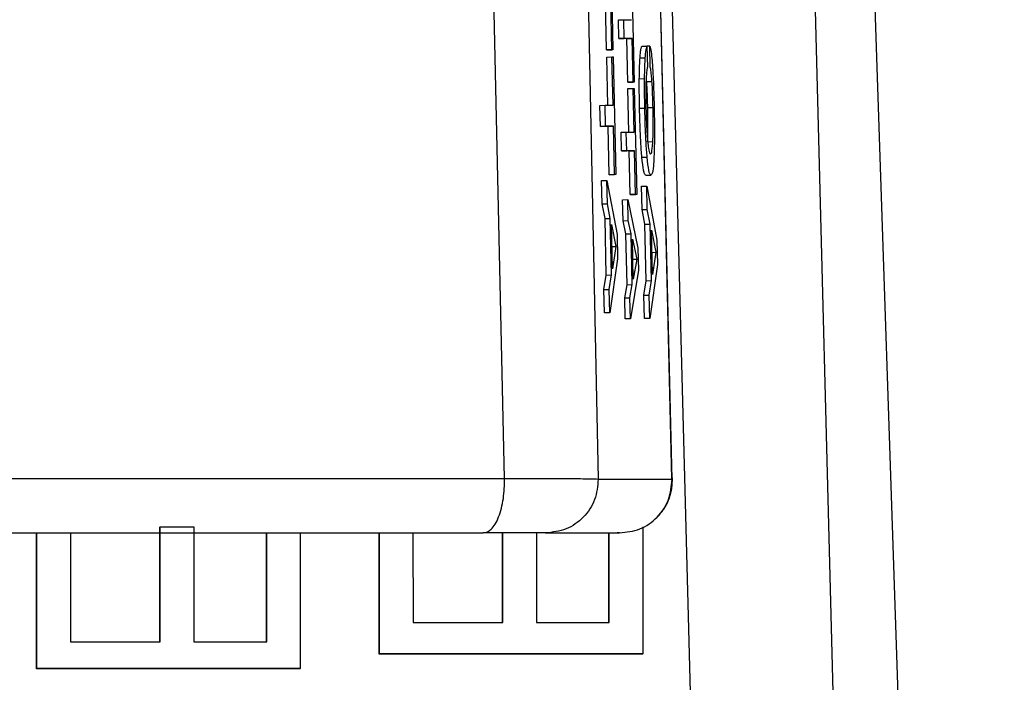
# Model space of a CAD drawing. Header units: inches. Extents: x 170 to 288, y 234 to 248.
# Tile 149 of 256: x 206.7768 to 206.8014, y 243.9091 to 243.9256. Entities that reach past the tile are written whole.
import ezdxf

# ---------------------------------------------------------------- set-up
doc = ezdxf.new("R2010")
doc.units = ezdxf.units.IN
doc.header["$LTSCALE"] = 0.25
doc.header["$MEASUREMENT"] = 0
doc.layers.add('SLIM E GUIDE MOTOR RH', color=7, linetype='Continuous')

msp = doc.modelspace()

# ---------------------------------------------------------------- linework, layer by layer
at = {"layer": 'SLIM E GUIDE MOTOR RH'}
for p, q in [((206.788921, 243.914163), (206.786474, 244.022283)), ((206.789028, 244.022241), (206.791251, 243.914149)), ((206.790507, 244.022257), (206.793076, 243.914155)), ((206.793089, 243.914149), (206.79052, 244.022241)), ((206.797683, 243.939528), (206.801361, 243.829117)), ((206.795669, 243.829102), (206.792797, 243.937194)), ((206.796361, 243.937237), (206.799132, 243.829117)), ((206.791552, 243.927767), (206.791617, 243.924836)), ((206.792087, 243.926671), (206.792146, 243.924034)), ((206.791457, 243.924833), (206.79143, 243.926038)), ((206.791588, 243.924836), (206.791562, 243.926041)), ((206.791757, 243.925584), (206.791888, 243.925587)), ((206.791767, 243.925115), (206.791757, 243.925584)), ((206.791888, 243.925587), (206.792083, 243.925587)), ((206.791898, 243.925118), (206.791888, 243.925587)), ((206.791767, 243.925115), (206.791898, 243.925118)), ((206.791962, 243.925115), (206.791767, 243.925115)), ((206.792093, 243.925118), (206.791898, 243.925118)), ((206.791962, 243.925115), (206.792093, 243.925118)), ((206.791986, 243.924031), (206.791962, 243.925115)), ((206.792117, 243.924034), (206.792093, 243.925118)), ((206.791457, 243.924833), (206.791588, 243.924836)), ((206.791486, 243.924833), (206.791457, 243.924833)), ((206.791617, 243.924836), (206.791486, 243.924833)), ((206.791617, 243.924836), (206.791588, 243.924836)), ((206.792334, 243.924926), (206.792465, 243.924929)), ((206.792465, 243.924929), (206.792476, 243.924408)), ((206.792535, 243.924929), (206.792465, 243.924927)), ((206.792546, 243.924408), (206.792535, 243.924929)), ((206.791461, 243.924656), (206.791592, 243.924659)), ((206.791488, 243.923455), (206.791461, 243.924656)), ((206.791592, 243.924659), (206.791621, 243.924659)), ((206.791619, 243.923455), (206.791592, 243.924659)), ((206.791621, 243.924659), (206.791686, 243.921729)), ((206.792292, 243.924637), (206.792422, 243.924639)), ((206.791986, 243.924031), (206.792117, 243.924034)), ((206.792015, 243.924031), (206.791986, 243.924031)), ((206.792146, 243.924034), (206.792015, 243.924031)), ((206.792146, 243.924034), (206.792117, 243.924034)), ((206.792274, 243.924118), (206.792405, 243.924121)), ((206.792458, 243.924045), (206.792589, 243.924048)), ((206.79199, 243.923871), (206.792121, 243.923874)), ((206.792014, 243.92279), (206.79199, 243.923871)), ((206.792121, 243.923874), (206.792149, 243.923874)), ((206.792145, 243.92279), (206.792121, 243.923874)), ((206.792149, 243.923874), (206.792208, 243.921237)), ((206.791293, 243.923452), (206.791424, 243.923455)), ((206.791304, 243.92293), (206.791293, 243.923452)), ((206.791424, 243.923455), (206.791619, 243.923455)), ((206.791435, 243.922933), (206.791424, 243.923455)), ((206.79228, 243.923385), (206.792411, 243.923387)), ((206.792484, 243.9234), (206.792615, 243.923402)), ((206.791304, 243.92293), (206.791435, 243.922933)), ((206.7915, 243.922931), (206.791304, 243.92293)), ((206.79163, 243.922933), (206.791435, 243.922933)), ((206.7915, 243.922931), (206.79163, 243.922933)), ((206.791526, 243.921726), (206.7915, 243.922931)), ((206.791657, 243.921729), (206.79163, 243.922933)), ((206.791819, 243.922787), (206.79195, 243.92279)), ((206.791829, 243.922318), (206.791819, 243.922787)), ((206.79195, 243.92279), (206.792145, 243.92279)), ((206.79196, 243.922321), (206.79195, 243.92279)), ((206.792479, 243.922547), (206.79261, 243.92255)), ((206.791829, 243.922318), (206.79196, 243.922321)), ((206.792024, 243.922318), (206.791829, 243.922318)), ((206.792155, 243.922321), (206.79196, 243.922321)), ((206.792024, 243.922318), (206.792155, 243.922321)), ((206.792048, 243.921234), (206.792024, 243.922318)), ((206.792179, 243.921237), (206.792155, 243.922321)), ((206.792338, 243.922162), (206.792469, 243.922165)), ((206.791334, 243.921581), (206.791465, 243.921584)), ((206.791347, 243.921), (206.791334, 243.921581)), ((206.791465, 243.921584), (206.791719, 243.920242)), ((206.791478, 243.921003), (206.791465, 243.921584)), ((206.791526, 243.921726), (206.791657, 243.921729)), ((206.791555, 243.921726), (206.791526, 243.921726)), ((206.791686, 243.921729), (206.791555, 243.921726)), ((206.791686, 243.921729), (206.791657, 243.921729)), ((206.792431, 243.921716), (206.792562, 243.921719)), ((206.792328, 243.921439), (206.792459, 243.921442)), ((206.792341, 243.920858), (206.792328, 243.921439)), ((206.792459, 243.921442), (206.792712, 243.9201)), ((206.792471, 243.920861), (206.792459, 243.921442)), ((206.791856, 243.921104), (206.791987, 243.921107)), ((206.791868, 243.920581), (206.791856, 243.921104)), ((206.791987, 243.921107), (206.792237, 243.919899)), ((206.791999, 243.920584), (206.791987, 243.921107)), ((206.792048, 243.921234), (206.792179, 243.921237)), ((206.792077, 243.921234), (206.792048, 243.921234)), ((206.792208, 243.921237), (206.792077, 243.921234)), ((206.792208, 243.921237), (206.792179, 243.921237)), ((206.791347, 243.921), (206.791478, 243.921003)), ((206.79142, 243.920639), (206.791347, 243.921)), ((206.791551, 243.920641), (206.791478, 243.921003)), ((206.792341, 243.920858), (206.792471, 243.920861)), ((206.792413, 243.920497), (206.792341, 243.920858)), ((206.792544, 243.920499), (206.792471, 243.920861)), ((206.79142, 243.920639), (206.791551, 243.920641)), ((206.791451, 243.919229), (206.79142, 243.920639)), ((206.791582, 243.919232), (206.791551, 243.920641)), ((206.791583, 243.920487), (206.791692, 243.919938)), ((206.791607, 243.919387), (206.791583, 243.920487)), ((206.791868, 243.920581), (206.791999, 243.920584)), ((206.79194, 243.920255), (206.791868, 243.920581)), ((206.79207, 243.920258), (206.791999, 243.920584)), ((206.792413, 243.920497), (206.792544, 243.920499)), ((206.792445, 243.919087), (206.792413, 243.920497)), ((206.792575, 243.91909), (206.792544, 243.920499)), ((206.792576, 243.920345), (206.792685, 243.919796)), ((206.792601, 243.919245), (206.792576, 243.920345)), ((206.791719, 243.920242), (206.791732, 243.919631)), ((206.79194, 243.920255), (206.79207, 243.920258)), ((206.791968, 243.918987), (206.79194, 243.920255)), ((206.792098, 243.91899), (206.79207, 243.920258)), ((206.792102, 243.920119), (206.79221, 243.919625)), ((206.792124, 243.919129), (206.792102, 243.920119)), ((206.792712, 243.9201), (206.792726, 243.919489)), ((206.791595, 243.919936), (206.791692, 243.919938)), ((206.791692, 243.919938), (206.791607, 243.919387)), ((206.792237, 243.919899), (206.79225, 243.919349)), ((206.791732, 243.919631), (206.791538, 243.91829)), ((206.792113, 243.919623), (206.79221, 243.919625)), ((206.79221, 243.919625), (206.792124, 243.919129)), ((206.792588, 243.919794), (206.792685, 243.919796)), ((206.792685, 243.919796), (206.792601, 243.919245)), ((206.792726, 243.919489), (206.792532, 243.918148)), ((206.791394, 243.918868), (206.791451, 243.919229)), ((206.791451, 243.919229), (206.791582, 243.919232)), ((206.791525, 243.918871), (206.791582, 243.919232)), ((206.79225, 243.919349), (206.792053, 243.918142)), ((206.791394, 243.918868), (206.791525, 243.918871)), ((206.791538, 243.91829), (206.791525, 243.918871)), ((206.79191, 243.918662), (206.791968, 243.918987)), ((206.791968, 243.918987), (206.792098, 243.91899)), ((206.792041, 243.918665), (206.792098, 243.91899)), ((206.792388, 243.918726), (206.792445, 243.919087)), ((206.792445, 243.919087), (206.792575, 243.91909)), ((206.792519, 243.918729), (206.792575, 243.91909)), ((206.791407, 243.918287), (206.791394, 243.918868)), ((206.79191, 243.918662), (206.792041, 243.918665)), ((206.791922, 243.918139), (206.79191, 243.918662)), ((206.792053, 243.918142), (206.792041, 243.918665)), ((206.792388, 243.918726), (206.792519, 243.918729)), ((206.792401, 243.918145), (206.792388, 243.918726)), ((206.792532, 243.918148), (206.792519, 243.918729)), ((206.791538, 243.91829), (206.791407, 243.918287)), ((206.792053, 243.918142), (206.791922, 243.918139)), ((206.792532, 243.918148), (206.792401, 243.918145)), ((206.791251, 243.914149), (206.793089, 243.914149)), ((206.777267, 243.909423), (206.777266, 243.912808)), ((206.777273, 243.909433), (206.777272, 243.912808)), ((206.77811, 243.912808), (206.77811, 243.910095)), ((206.780337, 243.912949), (206.780343, 243.912959)), ((206.780338, 243.910095), (206.780337, 243.912949)), ((206.780343, 243.912959), (206.781181, 243.912959)), ((206.780344, 243.910095), (206.780343, 243.912959)), ((206.781181, 243.912959), (206.781182, 243.910095)), ((206.78299, 243.910094), (206.782989, 243.912808)), ((206.782996, 243.910094), (206.782996, 243.912808)), ((206.783833, 243.912807), (206.783834, 243.909433)), ((206.785796, 243.909789), (206.785795, 243.912808)), ((206.785802, 243.909799), (206.785801, 243.912808)), ((206.786639, 243.912808), (206.78664, 243.910582)), ((206.788867, 243.910582), (206.788866, 243.912807)), ((206.788873, 243.910582), (206.788873, 243.912807)), ((206.78971, 243.912807), (206.789711, 243.910582)), ((206.789941, 243.912807), (206.791779, 243.912807)), ((206.791519, 243.910582), (206.791519, 243.912807)), ((206.791526, 243.910582), (206.791525, 243.912807)), ((206.791779, 243.912807), (206.791725, 243.912807)), ((206.792363, 243.912962), (206.792364, 243.909799)), ((206.78664, 243.910582), (206.788873, 243.910582)), ((206.789711, 243.910582), (206.791526, 243.910582)), ((206.77811, 243.910095), (206.780344, 243.910095)), ((206.781182, 243.910095), (206.782996, 243.910094)), ((206.785796, 243.909789), (206.785802, 243.909799)), ((206.792364, 243.909799), (206.785802, 243.909799)), ((206.792357, 243.909789), (206.792364, 243.909799)), ((206.792357, 243.909789), (206.785796, 243.909789)), ((206.777267, 243.909423), (206.777273, 243.909433)), ((206.783828, 243.909423), (206.777267, 243.909423)), ((206.783834, 243.909433), (206.777273, 243.909433)), ((206.783828, 243.909423), (206.783834, 243.909433))]:
    msp.add_line(p, q, dxfattribs=at)
for points, knots in [([(206.792292, 243.924637), (206.792296, 243.924687), (206.792303, 243.924786), (206.792318, 243.924875), (206.792329, 243.924909), (206.792334, 243.924926)], [0, 0, 0, 0, 0.34142, 0.66778, 1, 1, 1, 1]), ([(206.792422, 243.924639), (206.792426, 243.92469), (206.792435, 243.924789), (206.792449, 243.924878), (206.79246, 243.924912), (206.792465, 243.924929)], [0, 0, 0, 0, 0.341437, 0.667798, 1, 1, 1, 1]), ([(206.792535, 243.924929), (206.792541, 243.924913), (206.792556, 243.924877), (206.792579, 243.924714), (206.792593, 243.924537), (206.792599, 243.924462)], [0, 0, 0, 0, 0.296479, 0.699466, 1, 1, 1, 1]), ([(206.792274, 243.924118), (206.792275, 243.924184), (206.792277, 243.924317), (206.792283, 243.924492), (206.792289, 243.924588), (206.792292, 243.924637)], [0, 0, 0, 0, 0.326672, 0.659429, 1, 1, 1, 1]), ([(206.792405, 243.924121), (206.792406, 243.924187), (206.792408, 243.92432), (206.792414, 243.924495), (206.792419, 243.924591), (206.792422, 243.924639)], [0, 0, 0, 0, 0.326672, 0.659429, 1, 1, 1, 1]), ([(206.792476, 243.924408), (206.79247, 243.924381), (206.792457, 243.924322), (206.792444, 243.924185), (206.79244, 243.924059), (206.792439, 243.924033)], [0, 0, 0, 0, 0.391288, 0.874752, 1, 1, 1, 1]), ([(206.792589, 243.924048), (206.792585, 243.924101), (206.792576, 243.924233), (206.79256, 243.924348), (206.79255, 243.924391), (206.792546, 243.924408)], [0, 0, 0, 0, 0.300902, 0.738142, 1, 1, 1, 1]), ([(206.792599, 243.924462), (206.792606, 243.924364), (206.792621, 243.924123), (206.792635, 243.923746), (206.792642, 243.92349), (206.792644, 243.923407)], [0, 0, 0, 0, 0.317464, 0.78019, 1, 1, 1, 1]), ([(206.79228, 243.923385), (206.792278, 243.923474), (206.792275, 243.923643), (206.792272, 243.923893), (206.792274, 243.924042), (206.792274, 243.924118)], [0, 0, 0, 0, 0.3513751, 0.6707313, 1, 1, 1, 1]), ([(206.792411, 243.923387), (206.792409, 243.923476), (206.792406, 243.923646), (206.792404, 243.923896), (206.792404, 243.924045), (206.792405, 243.924121)], [0, 0, 0, 0, 0.351368, 0.670727, 1, 1, 1, 1]), ([(206.792439, 243.924033), (206.792438, 243.923973), (206.792434, 243.923828), (206.792436, 243.923593), (206.792439, 243.92343), (206.79244, 243.923373)], [0, 0, 0, 0, 0.315936, 0.757042, 1, 1, 1, 1]), ([(206.792484, 243.9234), (206.792482, 243.92348), (206.792477, 243.923678), (206.792467, 243.923898), (206.79246, 243.92402), (206.792458, 243.924045)], [0, 0, 0, 0, 0.351278, 0.869796, 1, 1, 1, 1]), ([(206.792615, 243.923402), (206.792613, 243.923482), (206.792608, 243.92368), (206.792599, 243.923901), (206.792591, 243.924023), (206.792589, 243.924048)], [0, 0, 0, 0, 0.351279, 0.869795, 1, 1, 1, 1]), ([(206.792338, 243.922162), (206.792328, 243.92228), (206.79231, 243.922516), (206.792291, 243.92296), (206.792283, 243.923252), (206.79228, 243.923385)], [0, 0, 0, 0, 0.354317, 0.708592, 1, 1, 1, 1]), ([(206.792469, 243.922165), (206.792459, 243.922283), (206.79244, 243.922519), (206.792421, 243.922962), (206.792414, 243.923255), (206.792411, 243.923387)], [0, 0, 0, 0, 0.354312, 0.708601, 1, 1, 1, 1]), ([(206.79244, 243.923373), (206.792443, 243.923247), (206.792449, 243.923014), (206.792465, 243.922726), (206.792477, 243.922598), (206.792482, 243.922541)], [0, 0, 0, 0, 0.396096, 0.729625, 1, 1, 1, 1]), ([(206.792479, 243.922547), (206.792483, 243.922626), (206.792489, 243.922785), (206.79249, 243.923095), (206.792486, 243.923305), (206.792484, 243.9234)], [0, 0, 0, 0, 0.352711, 0.706353, 1, 1, 1, 1]), ([(206.79261, 243.92255), (206.792614, 243.922629), (206.79262, 243.922788), (206.792621, 243.923098), (206.792617, 243.923308), (206.792615, 243.923402)], [0, 0, 0, 0, 0.3527067, 0.7063568, 1, 1, 1, 1]), ([(206.792644, 243.923407), (206.792647, 243.923213), (206.792653, 243.922852), (206.792649, 243.922433), (206.792641, 243.922248), (206.792639, 243.922178)], [0, 0, 0, 0, 0.42213, 0.78107, 1, 1, 1, 1]), ([(206.792553, 243.92224), (206.79256, 243.922245), (206.792578, 243.922256), (206.792598, 243.922365), (206.792608, 243.922514), (206.79261, 243.92255)], [0, 0, 0, 0, 0.319607, 0.835744, 1, 1, 1, 1]), ([(206.792482, 243.922541), (206.792488, 243.922487), (206.792505, 243.922337), (206.79253, 243.922252), (206.792547, 243.922243), (206.792553, 243.92224)], [0, 0, 0, 0, 0.266087, 0.731365, 1, 1, 1, 1]), ([(206.792431, 243.921716), (206.792413, 243.921731), (206.792382, 243.921757), (206.792351, 243.922038), (206.792338, 243.922162)], [0, 0, 0, 0, 0.557912, 1, 1, 1, 1]), ([(206.792562, 243.921719), (206.792544, 243.921734), (206.792514, 243.92176), (206.792482, 243.922041), (206.792469, 243.922165)], [0, 0, 0, 0, 0.557898, 1, 1, 1, 1]), ([(206.792639, 243.922178), (206.792634, 243.922094), (206.792621, 243.92188), (206.792593, 243.92174), (206.792571, 243.921725), (206.792562, 243.921719)], [0, 0, 0, 0, 0.2732868, 0.6996638, 1, 1, 1, 1]), ([(206.769637, 243.914163), (206.771133, 243.914163), (206.774123, 243.914163), (206.779125, 243.914163), (206.784191, 243.914163), (206.787344, 243.914163), (206.788921, 243.914163)], [0, 0, 0, 0, 0.2500071, 0.5000073, 0.7499958, 1, 1, 1, 1]), ([(206.788388, 243.912807), (206.788457, 243.912825), (206.788562, 243.912853), (206.788688, 243.913024), (206.788775, 243.9132), (206.788843, 243.913418), (206.788908, 243.913734), (206.788916, 243.913994), (206.788921, 243.914163)], [0, 0, 0, 0, 0.2389723, 0.368026, 0.4999651, 0.6319014, 0.7609801, 1, 1, 1, 1]), ([(206.788921, 243.914163), (206.789222, 243.914164), (206.789835, 243.914165), (206.790557, 243.914162), (206.791091, 243.914157), (206.791197, 243.914152), (206.791251, 243.914149)], [0, 0, 0, 0, 0.23796, 0.483953, 0.738036, 1, 1, 1, 1]), ([(206.791251, 243.914149), (206.791235, 243.913974), (206.791202, 243.913624), (206.7909, 243.91318), (206.790464, 243.912868), (206.790115, 243.912827), (206.789941, 243.912807)], [0, 0, 0, 0, 0.249995, 0.500003, 0.750077, 1, 1, 1, 1]), ([(206.791779, 243.912807), (206.791953, 243.912828), (206.792301, 243.912868), (206.792738, 243.91318), (206.793039, 243.913625), (206.793072, 243.913974), (206.793089, 243.914149)], [0, 0, 0, 0, 0.250058, 0.499995, 0.749991, 1, 1, 1, 1]), ([(206.793095, 243.914177), (206.793084, 243.914007), (206.793066, 243.913745), (206.792909, 243.913421), (206.792789, 243.91328), (206.792728, 243.913208)], [0, 0, 0, 0, 0.477392, 0.735706, 1, 1, 1, 1]), ([(206.770311, 243.912807), (206.771713, 243.912807), (206.774517, 243.912807), (206.779205, 243.912807), (206.783954, 243.912807), (206.78691, 243.912807), (206.788388, 243.912807)], [0, 0, 0, 0, 0.250018, 0.500012, 0.750002, 1, 1, 1, 1]), ([(206.789941, 243.912807), (206.789908, 243.912807), (206.789842, 243.912807), (206.789502, 243.912807), (206.78902, 243.912807), (206.788599, 243.912807), (206.788388, 243.912807)], [0, 0, 0, 0, 0.24996, 0.5, 0.750056, 1, 1, 1, 1])]:
    msp.add_open_spline(points, degree=3, knots=knots, dxfattribs=at)

doc.saveas('drawing.dxf')
